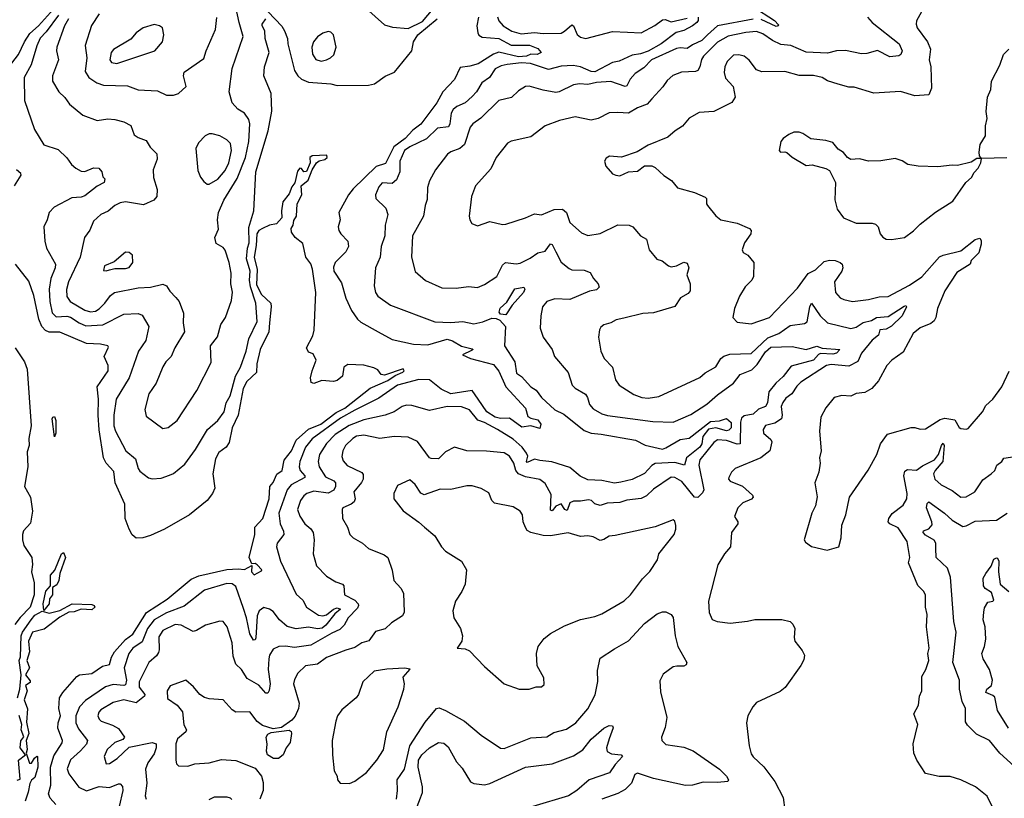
# Model space of a CAD drawing. Extents: x 1268547 to 1425625, y 515768 to 616754.
# Tile 190 of 256: x 1344519 to 1350059, y 525010 to 529390. Entities that reach past the tile are written whole.
import ezdxf

# ---------------------------------------------------------------- set-up
doc = ezdxf.new("R2010")
doc.units = 0

msp = doc.modelspace()

# ---------------------------------------------------------------- linework, layer by layer
at = {"layer": '0CON10XD'}
for points in [[(1343641.6, 529395), (1343655.2, 529365), (1343743.1, 529253.1), (1343779.1, 529175), (1343846.8, 529105), (1343845.4, 529075), (1343796.7, 529005), (1343797.9, 528975), (1343815, 528947.5), (1343925, 528898.2), (1343975, 528906.8), (1344045, 528940), (1344095, 528955.5), (1344125, 528955.5), (1344175, 528940.9), (1344263.2, 528946.8), (1344305, 528957.8), (1344385, 529032.1), (1344512.7, 529195), (1344546, 529265), (1344577.3, 529312.7), (1344625, 529355.3), (1344743.8, 529486.2)], [(1344794.2, 529395), (1344771.2, 529355), (1344727.5, 529235), (1344726.4, 529215), (1344737.9, 529165), (1344704.5, 529075), (1344704.4, 529045), (1344740, 528985), (1344772.7, 528952.7), (1344798.9, 528915), (1344875, 528852.5), (1344955, 528823.3), (1345015, 528833.3), (1345055, 528829.1), (1345105.4, 528815.4), (1345144.2, 528795), (1345163.3, 528743.3), (1345185, 528727.1), (1345231.3, 528711.3), (1345253.7, 528673.7), (1345290, 528635), (1345291.9, 528605), (1345270.9, 528545), (1345272.9, 528502.9), (1345293.3, 528435), (1345290.6, 528395), (1345274.2, 528375), (1345215, 528349.5), (1345115.4, 528365.4), (1345085, 528359.6), (1345055, 528344.5), (1345016.6, 528313.4), (1344976.1, 528293.9), (1344935, 528257.5), (1344914, 528206), (1344884.7, 528165.3), (1344858.7, 528055), (1344794.1, 527915), (1344783.4, 527873.4), (1344785, 527833.3), (1344803.6, 527805), (1344885, 527756.3), (1344917.6, 527747.6), (1344945, 527751.3), (1344966.9, 527763.1), (1344998.9, 527795), (1345030.5, 527839.5), (1345053.7, 527856.3), (1345185, 527881.2), (1345255, 527886.2), (1345325, 527901.9), (1345345, 527894), (1345365, 527862.5), (1345398.5, 527828.5), (1345415.8, 527805), (1345440.3, 527740.3), (1345439.2, 527685), (1345446, 527635), (1345393.1, 527545), (1345371.9, 527495), (1345341.9, 527465), (1345325, 527438), (1345288.1, 527345), (1345245.6, 527285), (1345223, 527197), (1345230.5, 527160.5), (1345325, 527091.4), (1345355, 527095.7), (1345405, 527135.8), (1345516.3, 527303.7), (1345597.4, 527462.6), (1345593.5, 527555), (1345633.1, 527606.9), (1345651.8, 527675), (1345677.5, 527715), (1345711.3, 527811.3), (1345716.9, 527856.9), (1345707.5, 527905), (1345710, 527965), (1345697.9, 528025), (1345674.5, 528094.5), (1345665, 528108), (1345625, 528132), (1345617.1, 528165), (1345637.3, 528212.7), (1345632.2, 528265), (1345637.3, 528305), (1345667.1, 528375), (1345742.9, 528497.1), (1345790, 528615), (1345807.9, 528705), (1345813.3, 528805), (1345809.1, 528829.1), (1345784, 528864), (1345747.3, 528887.3), (1345715, 528923.3), (1345698.8, 528985), (1345715.4, 529115), (1345777.5, 529295), (1345754.1, 529374.1), (1345725.2, 529505)], [(1346413.4, 529503.4), (1346571.7, 529361.7), (1346617.6, 529347.6), (1346705, 529341.1), (1346785, 529380.5), (1346845, 529450.6)], [(1348643.9, 529463.9), (1348765.6, 529385), (1348788.1, 529361.9), (1348786, 529355), (1348775, 529352.4), (1348691, 529391)], [(1344736.8, 529415), (1344668.8, 529321.2), (1344634.1, 529285.9), (1344615, 529243.5), (1344583, 529137), (1344544.2, 529065), (1344547.1, 528935), (1344602.8, 528772.8), (1344655, 528685.8), (1344735, 528659.4), (1344785, 528612.9), (1344811.4, 528575), (1344835, 528554.4), (1344865, 528538.1), (1344885, 528535.5), (1344935, 528556.5), (1344964.4, 528554.4), (1344981.4, 528535), (1344986.4, 528506.4), (1344997.5, 528495), (1344993.8, 528475), (1344955, 528453.8), (1344885, 528400), (1344865, 528392), (1344812.5, 528387.5), (1344712.9, 528335), (1344684.3, 528305), (1344674.3, 528265), (1344654.3, 528225), (1344660.5, 528145), (1344670.6, 528105), (1344721.1, 528015), (1344719.4, 527995), (1344694.8, 527935.2), (1344685.7, 527875), (1344688.4, 527805), (1344702.1, 527742.1), (1344725, 527718.2), (1344785, 527722.1), (1344805, 527717.8), (1344854.2, 527684.2), (1344892.1, 527667.9), (1344986.6, 527673.4), (1345105, 527732.9), (1345185, 527738.5), (1345208.1, 527728.1), (1345245.6, 527665), (1345228.9, 527585), (1345188, 527525), (1345135.4, 527375), (1345061.6, 527255), (1345048.6, 527165), (1345049.7, 527105), (1345057.7, 527075), (1345115.9, 526965.9), (1345170.1, 526920.1), (1345185, 526866.2), (1345195, 526851.4), (1345243.8, 526813.8), (1345265, 526806.7), (1345315, 526812.2), (1345362.2, 526827.8), (1345385, 526838.1), (1345449.2, 526890.8), (1345507.9, 526972.1), (1345575.4, 527085), (1345633.7, 527136.3), (1345670.4, 527185), (1345681.3, 527235), (1345702.9, 527275), (1345733.2, 527385), (1345761.3, 527435), (1345792.7, 527525), (1345809.1, 527595), (1345855, 527693.3), (1345848.2, 527795), (1345818.1, 527888), (1345811.9, 527925), (1345816.1, 527975), (1345795.4, 528045), (1345800.9, 528105), (1345811.1, 528135), (1345809, 528221), (1345836.8, 528315), (1345848.4, 528535), (1345917.3, 528765), (1345938.4, 528875), (1345934.5, 528975), (1345893.6, 529075), (1345897.3, 529125), (1345922.5, 529205), (1345899.5, 529285), (1345898.1, 529328.1), (1345883.8, 529355), (1345883.8, 529365), (1345903.3, 529395)], [(1344966.7, 529423.3), (1344922.6, 529357.4), (1344887.8, 529245), (1344896.6, 529175), (1344888, 529098), (1344907.5, 529065), (1344954.2, 529035), (1344991.3, 529021.3), (1345125, 529017.7), (1345185, 528995.5), (1345295, 528989.4), (1345345, 528966), (1345385, 528965.7), (1345413.3, 528975), (1345455.8, 529015), (1345441.1, 529075), (1345445.5, 529094.5), (1345555, 529171.2), (1345568.1, 529215), (1345621.8, 529335), (1345627.7, 529402.3)], [(1345916.7, 529435), (1345993.9, 529353.9), (1346008.3, 529328.3), (1346026, 529285), (1346028.6, 529255), (1346066.2, 529105), (1346083.3, 529075), (1346105.3, 529055.3), (1346145, 529039.2), (1346269.1, 529029.1), (1346305, 529020.6), (1346482.7, 529022.7), (1346515, 529030), (1346575, 529072.8), (1346628, 529095), (1346726.2, 529215), (1346735.7, 529265), (1346759.2, 529305), (1346867.3, 529395)], [(1349592.5, 529435), (1349565.7, 529384.3), (1349562.5, 529365), (1349568.6, 529345), (1349627.5, 529265), (1349644.5, 529225), (1349636.9, 529165), (1349645.8, 529125), (1349650, 529005), (1349635, 528966.7), (1349555, 528961.4), (1349475, 528985.6), (1349325, 528977.5), (1349215, 529010), (1349185, 529010), (1349125, 529027.1), (1349065, 529047.1), (1349034.5, 529064.5), (1348985, 529076.5), (1348905, 529075.5), (1348825, 529098.5), (1348695, 529096.9), (1348665, 529107.5), (1348623.2, 529163.2), (1348595, 529184.2), (1348565, 529193.5), (1348535, 529190.6), (1348500.4, 529155), (1348486.7, 529125), (1348482.6, 529092.6), (1348491.1, 529061.1), (1348533.8, 529015), (1348544, 528955), (1348526.2, 528925), (1348425, 528873.8), (1348342.3, 528867.7), (1348285, 528835.6), (1348249.2, 528790.8), (1348207.5, 528765), (1348165, 528728.6), (1348055, 528684), (1347993, 528647), (1347905, 528616.2), (1347838.3, 528621.7), (1347819.5, 528610.5), (1347810, 528595), (1347816.4, 528566.4), (1347855, 528523.3), (1347872.5, 528515), (1347895, 528512), (1347945, 528534), (1347995, 528538), (1348035, 528568), (1348075, 528568.8), (1348095, 528558.8), (1348143.2, 528513.2), (1348186.2, 528485), (1348220, 528445), (1348315, 528418.6), (1348375, 528392), (1348383.8, 528385), (1348383.3, 528355), (1348388.8, 528345), (1348435, 528286.7), (1348464.4, 528264.4), (1348555.7, 528245.7), (1348625, 528216), (1348633.8, 528205), (1348632.5, 528185), (1348598, 528135), (1348583.8, 528095), (1348590.5, 528080.5), (1348616.7, 528065), (1348648.8, 528025), (1348647.5, 527945), (1348637.5, 527925), (1348601.7, 527888.3), (1348568.6, 527835), (1348540.8, 527765), (1348530.8, 527715), (1348555, 527688), (1348635, 527678.6), (1348736.9, 527715), (1348895, 527880.6), (1348955, 527962), (1348996.4, 527983.7), (1349045, 528030), (1349075, 528036.7), (1349106.7, 528035), (1349136.2, 528025), (1349147.5, 528015), (1349150, 527995), (1349144.3, 527975), (1349103.1, 527915), (1349109.2, 527855), (1349135.6, 527825.6), (1349155.6, 527815.6), (1349205, 527805.6), (1349295, 527816.9), (1349355, 527832.1), (1349405, 527832.9), (1349525, 527897.2), (1349595, 527944), (1349695, 528055.7), (1349715, 528066.4), (1349815, 528090.9), (1349895, 528154.3), (1349920.5, 528160.5), (1349927.8, 528147.8), (1349927.8, 528127.8), (1349915, 528078), (1349872, 528035), (1349866, 528015), (1349791.9, 527968.1), (1349723.8, 527865), (1349683.6, 527765), (1349674.5, 527715), (1349665, 527697.1), (1349645, 527681.5), (1349585, 527656.9), (1349546, 527625), (1349489.8, 527520.2), (1349426, 527475), (1349397.5, 527445), (1349350.9, 527359.1), (1349313.1, 527315), (1349275, 527292.7), (1349225, 527288.1), (1349195, 527273.1), (1349145, 527275.5), (1349101.2, 527265), (1349055, 527206.2), (1349025.8, 527155), (1349020, 527075), (1349028, 526965), (1349020, 526925), (1349022, 526895), (1349015.7, 526845), (1348992.5, 526785), (1349006, 526706), (1348995.7, 526655), (1348976, 526615), (1348933.3, 526465), (1348940.7, 526450.7), (1348975, 526426.7), (1349063, 526407), (1349127.5, 526425), (1349141.2, 526475), (1349143.9, 526546.1), (1349167.1, 526605), (1349187.5, 526705), (1349293.8, 526856.2), (1349341.1, 526945), (1349363.1, 527005), (1349401.1, 527058.9), (1349535.7, 527095.7), (1349555, 527097.1), (1349585, 527087.5), (1349615, 527089.2), (1349698.6, 527141.4), (1349725, 527149.7), (1349779.6, 527139.6), (1349805, 527095.7), (1349815, 527090), (1349843.9, 527086.1), (1349855, 527091.2), (1349935.8, 527184.2), (1349955, 527220), (1349993.4, 527256.6), (1350044.6, 527325.4), (1350086.1, 527413.9)], [(1347101.5, 529405), (1347091, 529355), (1347096.3, 529316.3), (1347103.3, 529303.3), (1347122.1, 529292.1), (1347215, 529285.2), (1347285, 529246.7), (1347386.7, 529246.7), (1347435, 529227.8), (1347453.8, 529205), (1347431.2, 529195), (1347395, 529196.7), (1347370.6, 529185), (1347325, 529182.1), (1347215, 529207.4), (1347185, 529196.8), (1347098, 529142), (1347051.8, 529128.2), (1346998.1, 529121.9), (1346966.1, 529053.9), (1346900.6, 528985), (1346867.1, 528922.9), (1346777.1, 528802.9), (1346731.9, 528768.1), (1346688, 528722), (1346624.6, 528675), (1346578.1, 528581.9), (1346525, 528564), (1346395, 528439.7), (1346369.5, 528405), (1346314.5, 528305), (1346322.5, 528265), (1346311.9, 528225), (1346314.4, 528205), (1346325.7, 528185), (1346365.6, 528145), (1346370, 528115), (1346354.4, 528085), (1346294.5, 528025), (1346285, 527997.5), (1346287.5, 527975), (1346329.4, 527909.4), (1346354.7, 527824.7), (1346386.4, 527755), (1346420.5, 527705), (1346438.3, 527688.3), (1346536.7, 527635), (1346615, 527590.4), (1346735, 527564.6), (1346815, 527561.4), (1346925, 527593.7), (1346955, 527583.8), (1347005, 527553.5), (1347065, 527538.8), (1347070, 527535), (1347061.2, 527528.8), (1347010, 527505), (1347055, 527483.6), (1347185, 527451.1), (1347215, 527413.5), (1347254.6, 527325), (1347365, 527205.4), (1347378.2, 527158.2), (1347395, 527148.2), (1347435, 527140), (1347451.2, 527115), (1347445, 527090), (1347395.7, 527105.7), (1347345, 527098), (1347275, 527148.8), (1347225, 527147.1), (1347195, 527153.9), (1347147.7, 527185), (1347099.7, 527255), (1347065, 527304.3), (1346945, 527285.8), (1346891.1, 527311.1), (1346825, 527364.2), (1346765, 527366.5), (1346645, 527333.5), (1346539.5, 527260.5), (1346405, 527194.5), (1346325, 527147.9), (1346165, 527032.4), (1346126.5, 526985), (1346095.8, 526905), (1346091.4, 526875), (1346097.8, 526855), (1346124.5, 526825), (1346124.5, 526815), (1346046.8, 526773.2), (1346024.1, 526745.9), (1345978.2, 526615), (1345984.2, 526555), (1346003.5, 526513.5), (1346004.7, 526495), (1345968.6, 526445), (1345964.2, 526424.2), (1345986.8, 526345), (1346075, 526159.1), (1346112.9, 526125), (1346133.8, 526085), (1346201.4, 526041.4), (1346225, 526037.7), (1346245, 526042.9), (1346284.9, 526075.1), (1346305, 526082.8), (1346323.8, 526075), (1346291.6, 526048.4), (1346242.5, 525985), (1346222, 525967.9), (1346195, 525963), (1346145, 525972.7), (1346075, 525963.1), (1346025, 525976.5), (1345980.5, 526015), (1345945, 526061.1), (1345925, 526074.4), (1345893.8, 526083.8), (1345867.3, 526065), (1345855, 526037.1), (1345847.3, 525912.7), (1345845, 525902.5), (1345835, 525900.6), (1345814.6, 525935), (1345795.8, 526025.8), (1345777.6, 526077.6), (1345735, 526202.7), (1345715, 526217.2), (1345685, 526218), (1345559, 526181), (1345445, 526090.6), (1345345, 526054.5), (1345275.8, 526014.2), (1345239.3, 525965), (1345208.6, 525891.3), (1345155.3, 525855), (1345133.9, 525825), (1345107.4, 525745), (1345120.5, 525675), (1345115, 525648.8), (1345105, 525644.8), (1345045, 525651), (1345002, 525638), (1344889, 525561), (1344855.7, 525524.3), (1344835.3, 525475), (1344835.2, 525435), (1344851.1, 525401.1), (1344900.4, 525335), (1344895.9, 525315), (1344862, 525278), (1344805, 525226.4), (1344786.1, 525176.1), (1344795, 525148.6), (1344852.7, 525072.7), (1344895, 525053.4), (1344966.3, 525076.3), (1345025, 525070.8), (1345075, 525092.5), (1345085, 525091.4), (1345097.6, 525077.6), (1345100, 525055), (1345078.1, 524965)], [(1348336.7, 529405), (1348336.2, 529385), (1348329.5, 529375), (1348305.2, 529354.8), (1348255, 529329), (1348211.9, 529318.2), (1348128.6, 529255), (1348055, 529213.3), (1348011.8, 529198.2), (1347965, 529190.7), (1347892.2, 529157.8), (1347855, 529149), (1347755, 529097.5), (1347735, 529098.9), (1347675, 529125.4), (1347633.5, 529133.5), (1347565, 529128.8), (1347495, 529109.4), (1347394, 529144), (1347343, 529147), (1347261.2, 529138.8), (1347228.6, 529131.4), (1347195.3, 529114.7), (1347162.7, 529065), (1347118.5, 529035), (1347088.9, 528985), (1347065, 528957.7), (1347025, 528921.8), (1346978.7, 528901.3), (1346958.2, 528885), (1346946.7, 528865), (1346939.7, 528805), (1346931.8, 528788.2), (1346869.6, 528780.4), (1346809, 528721), (1346713.5, 528675), (1346684.6, 528655), (1346658.8, 528595), (1346657.7, 528535), (1346639.9, 528490.1), (1346615, 528468.2), (1346558.3, 528471.7), (1346539.1, 528450.9), (1346521.4, 528405), (1346522.5, 528385), (1346579.8, 528329.8), (1346591.1, 528295), (1346575.5, 528235), (1346573.3, 528175), (1346553.1, 528115), (1346547.1, 528055), (1346520.9, 527995), (1346513, 527893), (1346521.9, 527855), (1346534.2, 527835), (1346604.7, 527784.7), (1346855, 527690.4), (1346945, 527686.4), (1347012.1, 527692.1), (1347075, 527678.8), (1347125, 527690), (1347175, 527712.1), (1347200.2, 527710.2), (1347220, 527700), (1347251.9, 527665), (1347246.9, 527555), (1347304.4, 527465), (1347315, 527401.9), (1347342.3, 527382.3), (1347395, 527325.6), (1347425, 527305.7), (1347454.8, 527264.8), (1347530, 527195), (1347581.6, 527171.6), (1347695, 527079.6), (1347735, 527064.3), (1347791.4, 527058.6), (1347984.6, 527024.6), (1348037.8, 526997.8), (1348135, 526975.3), (1348155, 526981.4), (1348235, 527028.9), (1348285, 527036.2), (1348405, 527130.5), (1348456.4, 527133.6), (1348495, 527147.5), (1348521.8, 527125), (1348522.3, 527095), (1348509.4, 527080.6), (1348495, 527077.8), (1348435, 527093.5), (1348393.9, 527086.1), (1348363.5, 527045), (1348356.2, 527005), (1348346.2, 526985), (1348271.6, 526925), (1348258.8, 526885), (1348205, 526899.7), (1348095, 526893.6), (1348075, 526882.9), (1348035, 526837.1), (1347965, 526803.5), (1347900.8, 526789.2), (1347865, 526783.8), (1347795, 526798.8), (1347715, 526801.9), (1347672.4, 526822.4), (1347615, 526872.2), (1347514.1, 526904.1), (1347445, 526909.9), (1347415, 526918.8), (1347375, 526900.3), (1347370.8, 526905), (1347378.2, 526935), (1347371.5, 526951.5), (1347345.9, 526985.9), (1347295, 527031.1), (1347208.2, 527085), (1347135, 527123.9), (1347096.8, 527136.8), (1347049.4, 527195), (1347005, 527212.7), (1346925, 527215.3), (1346825, 527191.1), (1346725, 527220.4), (1346695, 527221.8), (1346670.8, 527215), (1346627.1, 527185), (1346575, 527165.3), (1346455, 527139.8), (1346372.4, 527107.6), (1346295, 527057.5), (1346245, 527006.7), (1346205.3, 526945), (1346198.9, 526905), (1346204.7, 526875), (1346239.2, 526819.2), (1346286, 526796), (1346295.3, 526785.3), (1346295.4, 526765), (1346286, 526744), (1346255, 526727.1), (1346175, 526737.6), (1346134.5, 526725), (1346117.7, 526712.3), (1346099.7, 526685), (1346083.2, 526635), (1346095, 526596.7), (1346124.3, 526554.3), (1346156.5, 526526.5), (1346170, 526505), (1346175.4, 526465), (1346170, 526385), (1346188.9, 526318.9), (1346245, 526260.6), (1346297.8, 526227.8), (1346335.8, 526215), (1346342.9, 526205), (1346347.1, 526155), (1346405.2, 526125.2), (1346423.3, 526105), (1346426.3, 526095), (1346420.7, 526079.3), (1346367.3, 526025), (1346345.7, 525984.3), (1346320.9, 525959.1), (1346275, 525939.6), (1346157.2, 525872.8), (1346065, 525859.3), (1346015, 525866.2), (1345976.4, 525863.6), (1345945, 525848.6), (1345925.4, 525815), (1345921.6, 525795), (1345916.5, 525735), (1345927.7, 525655), (1345923.7, 525616.3), (1345915, 525601.4), (1345905, 525601.4), (1345865, 525646.2), (1345798.9, 525685), (1345767.1, 525735), (1345735.6, 525765.6), (1345720.7, 525810.7), (1345715.5, 525885), (1345687.5, 525975), (1345665, 526005.8), (1345645, 526007.5), (1345565, 525984.6), (1345515, 525954.4), (1345495, 525949.1), (1345428.6, 525985), (1345395, 525988.6), (1345325.4, 525955), (1345301.4, 525918.6), (1345304.7, 525845.3), (1345300.1, 525829.9), (1345288.3, 525811.7), (1345246.4, 525775), (1345191.7, 525665), (1345190.7, 525635), (1345223.5, 525595), (1345222.2, 525585), (1345175, 525548.4), (1345105, 525563.8), (1345045, 525550), (1344975, 525507.9), (1344963.8, 525495), (1344958.5, 525475), (1344966.1, 525456.1), (1344978.6, 525445), (1345041.9, 525421.9), (1345075, 525402.5), (1345109.2, 525355), (1345099.2, 525340.8), (1345055, 525323.8), (1345012.1, 525285), (1344995.4, 525245), (1345005, 525204.4), (1345025, 525205.5), (1345067.1, 525235), (1345135, 525298.9), (1345264.2, 525324.2), (1345287.5, 525317.5), (1345286.9, 525295), (1345275, 525260), (1345240.2, 525209.8), (1345227.4, 525175), (1345234.6, 525095.4), (1345224.6, 525025), (1345230.5, 525005)], [(1345065, 529144.6), (1345278.8, 529215), (1345322.5, 529265), (1345331.2, 529305), (1345322.5, 529345), (1345305.8, 529355.8), (1345275, 529363.3), (1345213.3, 529345), (1345175, 529316), (1345145, 529280), (1345047.6, 529222.4), (1345034.4, 529205), (1345026.9, 529165), (1345035, 529150), (1345065, 529144.6)], [(1348645, 529394), (1348445, 529355.2), (1348388.5, 529305), (1348357.5, 529272.5), (1348305, 529248.8), (1348275, 529227.7), (1348235, 529232.8), (1348215, 529228.8), (1348073.3, 529165), (1348030.4, 529119.6), (1347981.9, 529088.1), (1347953.5, 529056.5), (1347935, 529017.5), (1347926.4, 529013.6), (1347845, 529041.8), (1347765, 529037.6), (1347715, 529026.2), (1347668.9, 529028.9), (1347635, 529023.6), (1347555.3, 528984.7), (1347535, 528981.5), (1347465, 528993.2), (1347385, 529015.6), (1347365, 529014.2), (1347325, 528990.8), (1347287.2, 528952.8), (1347215, 528935.7), (1347113.9, 528836.1), (1347068.9, 528805), (1347053.8, 528785), (1347021.3, 528688.7), (1346995, 528665.4), (1346945, 528646.7), (1346926.7, 528633.3), (1346859.4, 528545), (1346825, 528483.3), (1346813.7, 528446.3), (1346812, 528378), (1346800.5, 528345), (1346791.5, 528285), (1346728.5, 528175), (1346723.7, 528053.7), (1346745, 527973.3), (1346802.4, 527922.4), (1346895, 527881.4), (1346975, 527879.2), (1347045, 527890), (1347095.4, 527884.6), (1347135, 527901.1), (1347204.3, 527945), (1347235, 528010), (1347252.5, 528025), (1347313, 528017), (1347335, 528020.4), (1347391.9, 528048.1), (1347435, 528077.9), (1347475, 528087.5), (1347505, 528130), (1347515, 528125.8), (1347536, 528084), (1347565, 528026.7), (1347610.1, 527990.1), (1347626.6, 527983.4), (1347695, 527980.6), (1347729.1, 527969.1), (1347747.5, 527935), (1347774.4, 527905), (1347780, 527885), (1347765, 527870), (1347725, 527862.5), (1347615, 527817.2), (1347530, 527820), (1347484.4, 527805), (1347460, 527775), (1347451.1, 527725), (1347446.7, 527655), (1347463.6, 527605), (1347515.7, 527535), (1347528.8, 527495), (1347605.7, 527405.7), (1347627.1, 527335), (1347645, 527317.1), (1347703.4, 527283.4), (1347714.7, 527264.7), (1347724.8, 527224.8), (1347745, 527201.2), (1347795, 527172.3), (1347826.4, 527163.6), (1348080.8, 527129.2), (1348195, 527126.4), (1348295, 527169.5), (1348385, 527227.9), (1348445, 527280.5), (1348534.7, 527345.3), (1348571.9, 527395), (1348638.6, 527421.4), (1348669.3, 527450.7), (1348715, 527521.2), (1348745, 527547.5), (1348865, 527552.4), (1348945, 527534.7), (1349005, 527553.2), (1349035, 527542.9), (1349133.8, 527535), (1349114.5, 527515), (1349095, 527508.7), (1349025, 527512.5), (1349013, 527507), (1348984.6, 527475), (1348859, 527441), (1348815, 527383.9), (1348772.9, 527345), (1348733.8, 527296.2), (1348726.5, 527235), (1348715.8, 527214.2), (1348675, 527199.4), (1348645, 527171.6), (1348595, 527162.6), (1348580.5, 527149.5), (1348574.6, 527125.4), (1348573.1, 527005), (1348555, 527001.9), (1348495, 527023.9), (1348445, 527026.3), (1348425, 527012.5), (1348345.2, 526915), (1348339.8, 526885), (1348367.5, 526745), (1348360.9, 526729.1), (1348335, 526701.8), (1348315, 526704.6), (1348245, 526792.6), (1348205, 526814.6), (1348185, 526817.5), (1348085, 526749.7), (1348045, 526711.1), (1348015, 526696.1), (1347935, 526686.9), (1347895, 526674.7), (1347825, 526670.7), (1347785, 526657.9), (1347755, 526666.8), (1347736.4, 526686.4), (1347720.2, 526690.2), (1347675, 526681.1), (1347635, 526681.9), (1347615, 526672.9), (1347599.8, 526630.2), (1347587.1, 526635), (1347565, 526667.8), (1347535, 526652.9), (1347515, 526628.2), (1347505, 526630.6), (1347508.8, 526718.8), (1347475, 526780.6), (1347445, 526804.4), (1347365, 526819.7), (1347326.5, 526836.5), (1347311.2, 526855), (1347299.6, 526895), (1347275.4, 526935), (1347245, 526954), (1347145, 526963.9), (1347035, 526965.4), (1346965, 526985.6), (1346915, 526958.5), (1346875, 526920.6), (1346835, 526921.8), (1346825, 526925.7), (1346757.4, 527017.4), (1346705, 527041.5), (1346626.3, 527046.3), (1346545.4, 527034.6), (1346455, 527053.5), (1346415, 527048.1)], [(1349290, 529405), (1349315.3, 529375.3), (1349468.1, 529255), (1349484.4, 529215.6), (1349477.1, 529195), (1349465, 529187.1), (1349415, 529181.2), (1349345, 529216.2), (1349285, 529199.4), (1349255, 529197.5), (1349165, 529217.4), (1349115, 529215.3), (1349065, 529201.8), (1348945, 529207), (1348858.6, 529245), (1348801.6, 529251.6), (1348755, 529274.1), (1348700.9, 529310.9), (1348665, 529323.1), (1348605, 529319.1), (1348505, 529298.4), (1348445, 529264.7), (1348366.8, 529185), (1348354.4, 529165.6), (1348346.5, 529125), (1348334.7, 529105.3), (1348321.7, 529098.3), (1348243.3, 529095), (1348194, 529076), (1348161.2, 529048.8), (1348137.1, 529012.9), (1348075, 528945.7), (1348050, 528915), (1347995, 528894.7), (1347945, 528864.6), (1347885, 528869.1), (1347835, 528865.5), (1347774, 528835), (1347735, 528824.6), (1347645, 528843.1), (1347556.3, 528823.7), (1347475, 528793.1), (1347395, 528731.9), (1347285, 528706.9), (1347263.8, 528695), (1347200, 528615), (1347169.2, 528550.8), (1347084.4, 528455), (1347061.4, 528395), (1347048.8, 528285), (1347051.2, 528265), (1347063.9, 528243.9), (1347095, 528230), (1347165, 528255.7), (1347235, 528238.8), (1347255, 528240), (1347365, 528276.4), (1347415, 528297.5), (1347455, 528292), (1347527.1, 528322.9), (1347574, 528324), (1347595.4, 528305.4), (1347615, 528250), (1347680.9, 528190.9), (1347715, 528175.8), (1347785, 528188.1), (1347885, 528236.5), (1347947.5, 528235), (1347968.8, 528225), (1348012, 528175), (1348046.2, 528155), (1348061.4, 528095), (1348103.8, 528043.8), (1348133.4, 528033.4), (1348168.8, 528005), (1348185, 528000), (1348213.8, 528006.2), (1348255, 528026.9), (1348275, 528021.2), (1348283.1, 527995), (1348272, 527955), (1348292.2, 527905), (1348292.3, 527865), (1348280.3, 527849.7), (1348238, 527825), (1348205, 527776.7), (1348085, 527740.4), (1348025, 527737.5), (1347919.1, 527710.9), (1347875, 527702), (1347845, 527684.3), (1347805, 527674), (1347789.4, 527660.6), (1347781.4, 527645), (1347775.8, 527605), (1347788.5, 527525), (1347808.5, 527485), (1347854.2, 527435), (1347870.5, 527365), (1347891.1, 527335), (1347975, 527282.3), (1348020, 527265), (1348055, 527261.1), (1348115, 527270.5), (1348345, 527377.8), (1348376.4, 527403.7), (1348435, 527438.2), (1348464.5, 527485), (1348481.6, 527498.4), (1348515, 527508.8), (1348635, 527512), (1348729.1, 527600.9), (1348790, 527625), (1348855, 527670.9), (1348935, 527680.6), (1348949.5, 527690.5), (1348965.4, 527775), (1348975, 527796), (1349023.2, 527725), (1349065, 527684.7), (1349195, 527652.5), (1349225, 527660.8), (1349265, 527686.6), (1349312.4, 527697.6), (1349339.2, 527715), (1349405, 527720), (1349495, 527778.5), (1349505, 527783.3), (1349508.6, 527775), (1349483.6, 527725), (1349425, 527666.7), (1349395, 527650), (1349358.5, 527645), (1349350.5, 527615), (1349315, 527586.7), (1349255.2, 527515), (1349235, 527466.9), (1349185, 527440.7), (1349085, 527451.6), (1349059.4, 527445), (1348915, 527350.8), (1348891.7, 527328.3), (1348863.6, 527286.4), (1348829.6, 527260.4), (1348812.8, 527237.2), (1348804, 527215), (1348809.4, 527165), (1348805, 527144.4), (1348768.4, 527121.6), (1348715, 527106.9), (1348701.5, 527085), (1348703.3, 527065), (1348745, 527029.4), (1348751.8, 527015), (1348739.2, 526965), (1348688.9, 526925), (1348544.7, 526865.3), (1348523.1, 526845), (1348508.1, 526815), (1348507.5, 526805), (1348516.2, 526795), (1348586.6, 526766.6), (1348642.9, 526715), (1348645.8, 526705), (1348636.1, 526693.9), (1348587.9, 526672.1), (1348560, 526645), (1348541.2, 526595), (1348560, 526565), (1348558.8, 526555), (1348523.3, 526505), (1348518, 526425), (1348484.5, 526385.5), (1348446.8, 526323.2), (1348395, 526120), (1348398, 526055), (1348416.1, 526016.1), (1348444.1, 526004.1), (1348516.1, 525996.1), (1348613.4, 526006.6), (1348655, 526016.9), (1348806.6, 526016.6), (1348853.3, 526005), (1348869.8, 525989.8), (1348880, 525965), (1348875.7, 525915), (1348880, 525895), (1348922.3, 525842.3), (1348933.8, 525815), (1348930.5, 525789.5), (1348913.2, 525756.8), (1348826.4, 525633.6), (1348797.9, 525612.1), (1348665, 525548.8), (1348644, 525525), (1348616.7, 525475), (1348608.8, 525435), (1348622.9, 525305), (1348635, 525260), (1348645, 525243.8), (1348705, 525188), (1348768.6, 525105), (1348814.2, 525015), (1348824.2, 524944.2)], [(1347207, 529407), (1347214.7, 529384.7), (1347240, 529355), (1347287.3, 529325), (1347340.4, 529310.4), (1347415, 529318.6), (1347465, 529312.8), (1347565, 529315.3), (1347585, 529325.3), (1347625, 529360.8), (1347635, 529355.5), (1347656.3, 529306.3), (1347675, 529292.8), (1347704.3, 529284.3), (1347855, 529323.8), (1347939.3, 529319.3), (1348015, 529315.8), (1348092.3, 529357.7), (1348135, 529390), (1348151.1, 529391.1), (1348185, 529378.8), (1348275, 529398.7)], [(1346215, 529157.2), (1346245, 529164.1), (1346268.9, 529175), (1346287, 529193), (1346300.6, 529235), (1346284.2, 529304.2), (1346270.2, 529320.2), (1346255, 529324.5), (1346225.3, 529314.7), (1346195, 529294.5), (1346171.5, 529265), (1346163.2, 529235), (1346167.2, 529197.2), (1346185.9, 529165.9), (1346215, 529157.2)], [(1350073.6, 528613.6), (1349930, 528610), (1349920, 528625), (1349917.5, 528645), (1349922.3, 528687.7), (1349953, 528737), (1349953.9, 528793.9), (1349962, 528835), (1349955.9, 528874.1), (1349964.2, 528955), (1349982.7, 528997.3), (1349986.1, 529043.9), (1350033.8, 529135), (1350053.8, 529195), (1350083.8, 529225)], [(1345585, 528464.6), (1345635, 528493.4), (1345675, 528542.9), (1345695.3, 528585), (1345710.9, 528655), (1345704.6, 528694.6), (1345685, 528714.3), (1345645, 528736.9), (1345602.3, 528747.7), (1345585, 528748), (1345563, 528737), (1345525, 528696.7), (1345510.8, 528665), (1345521.7, 528541.7), (1345536.7, 528505), (1345555, 528479.2), (1345573.8, 528465), (1345585, 528464.6)], [(1349425, 528153.3), (1349496.7, 528165), (1349548.3, 528201.7), (1349585, 528240), (1349672.1, 528307.9), (1349769.7, 528370.3), (1349842.5, 528475), (1349875, 528502.5), (1349889.3, 528530.7), (1349912.5, 528555), (1349927.5, 528585), (1349930, 528610), (1349905, 528610), (1349871.7, 528588.3), (1349795, 528570), (1349765, 528572.5), (1349685, 528562), (1349575, 528566.9), (1349515.9, 528575.9), (1349485, 528596.7), (1349445, 528610), (1349365, 528595.8), (1349294.4, 528594.4), (1349245, 528608), (1349195, 528604), (1349175.8, 528615.8), (1349155, 528643.3), (1349125, 528661.2), (1349095, 528700), (1349055, 528711.2), (1348969.5, 528719.5), (1348925, 528750), (1348905, 528756.7), (1348875, 528757.5), (1348846.4, 528743.6), (1348815, 528722.5), (1348802.5, 528705), (1348792.5, 528655), (1348800, 528645), (1348825, 528647.5), (1348835, 528642.5), (1348865, 528616.7), (1348945, 528570), (1348977, 528573), (1349055, 528553.3), (1349075, 528542.5), (1349110, 528475), (1349106.1, 528376.1), (1349118.8, 528325), (1349155, 528276.2), (1349225, 528246), (1349315, 528246), (1349335, 528240), (1349350, 528225), (1349361.2, 528185), (1349375, 528166.7), (1349395, 528156.2), (1349425, 528153.3)], [(1344721.9, 524975), (1344690.6, 525010.6), (1344681.8, 525035), (1344694.8, 525085.2), (1344692.9, 525185), (1344711.1, 525248.9), (1344757.8, 525322.2), (1344760.2, 525335), (1344733.8, 525405), (1344735.8, 525435), (1344749, 525475), (1344739.7, 525515), (1344743.5, 525575), (1344761.8, 525605), (1344841.5, 525695), (1344855.8, 525705), (1344925, 525713.1), (1344985, 525753), (1345025, 525762.7), (1345036.6, 525805), (1345053.2, 525835), (1345115, 525903), (1345156.5, 525933.5), (1345232.9, 526055), (1345349.5, 526130.5), (1345485, 526242.6), (1345527.9, 526262.1), (1345685, 526298.4), (1345748.3, 526301.7), (1345785, 526298.2), (1345825, 526320), (1345824.4, 526285), (1345837.7, 526267.7), (1345880, 526290), (1345882, 526295), (1345855, 526324), (1345845, 526331.2), (1345825, 526330), (1345810, 526365), (1345842.7, 526495), (1345842.8, 526535), (1345887, 526585), (1345923.6, 526695), (1345927.5, 526765), (1345945, 526786.4), (1345965.7, 526834.3), (1345995.6, 526854.4), (1346007.1, 526912.9), (1346048.1, 526965), (1346075.2, 527025), (1346145, 527086.5), (1346212.8, 527115), (1346300.1, 527179.9), (1346348.5, 527205), (1346491.7, 527318.3), (1346590.1, 527359.9), (1346630.9, 527389.1), (1346675, 527407.8), (1346683.1, 527415), (1346676, 527426), (1346571.4, 527391.4), (1346552.5, 527395), (1346535, 527420), (1346512.3, 527432.3), (1346455, 527446.4), (1346365, 527450.9), (1346342.6, 527435), (1346335.2, 527384.8), (1346305, 527360), (1346285, 527355.8), (1346218.9, 527361.1), (1346174.2, 527344.2), (1346159.3, 527349.3), (1346156.2, 527375), (1346164.5, 527415), (1346188, 527475), (1346170, 527510), (1346145, 527520.8), (1346133.8, 527545), (1346168.7, 527611.3), (1346176.4, 527643.6), (1346185.4, 527855), (1346166.6, 527986.6), (1346157, 528017), (1346129.2, 528055), (1346112.1, 528132.1), (1346070, 528165), (1346048.8, 528195), (1346046.2, 528215), (1346057.5, 528235), (1346061.2, 528261.2), (1346076, 528285), (1346080, 528355), (1346107.1, 528405), (1346103.8, 528455), (1346142.4, 528487.6), (1346164, 528546), (1346189.6, 528585), (1346205, 528596.2), (1346236.9, 528603.1), (1346248.6, 528615), (1346247.5, 528627.5), (1346165, 528623.6), (1346151.2, 528615), (1346153.6, 528585), (1346133.2, 528536.8), (1346118.8, 528535), (1346104, 528554), (1346095, 528554.2), (1346081.4, 528538.6), (1346066.9, 528473.1), (1346050.1, 528449.9), (1346035, 528411.1), (1346000.4, 528365), (1345992.9, 528315), (1345994.3, 528275), (1345965, 528241.2), (1345925, 528233.8), (1345885, 528216), (1345865, 528204), (1345854.1, 528185), (1345850.4, 528119.6), (1345837.9, 528055), (1345855.3, 527985), (1345852, 527898), (1345880.2, 527845), (1345931.6, 527795), (1345934.5, 527775), (1345925.2, 527685.2), (1345921.2, 527635), (1345871.6, 527535), (1345853, 527455), (1345851.3, 527405), (1345797.3, 527355), (1345776.8, 527315), (1345749.1, 527165), (1345714.8, 527095), (1345697.8, 527012.2), (1345681.1, 526985), (1345639.5, 526955), (1345620.7, 526919.3), (1345605.8, 526835), (1345616.7, 526755), (1345605, 526724.5), (1345573.6, 526686.4), (1345475, 526605.7), (1345335, 526523.8), (1345255, 526489.3), (1345212.5, 526475), (1345174.6, 526474.6), (1345151.7, 526491.7), (1345135.8, 526525)], [(1344490, 528455), (1344528, 528515), (1344525, 528526), (1344500.8, 528545)], [(1345005, 527976.7), (1345025, 527982.9), (1345055, 527990.8), (1345115, 527991.1), (1345135, 527997.1), (1345155.8, 528025), (1345153.3, 528065), (1345135, 528080), (1345115, 528083.3), (1345051.4, 528028.6), (1344996.2, 528005), (1344990, 527980), (1345005, 527976.7)], [(1345135.8, 526525), (1345112.7, 526585), (1345111.8, 526665), (1345056.9, 526785), (1345048.8, 526848.8), (1345006.5, 526896.5), (1344990.2, 526925), (1344967.4, 527082.6), (1344961.3, 527165), (1344963.3, 527255), (1344955.3, 527324.7), (1345016.6, 527415), (1345017.7, 527445), (1344994.5, 527495), (1345018.9, 527548.9), (1345015, 527555.5), (1344974.7, 527564.7), (1344895, 527568.1), (1344745, 527632.1), (1344685, 527633.3), (1344665, 527641.9), (1344644.8, 527665), (1344627.2, 527705), (1344599, 527839), (1344570, 527920), (1344496.2, 528015)], [(1347255, 527729.6), (1347223.9, 527733.9), (1347217.3, 527745), (1347222.9, 527767.1), (1347259.2, 527800.8), (1347304.3, 527875.7), (1347356.2, 527885), (1347360.6, 527875), (1347354.5, 527855), (1347290.8, 527785), (1347255, 527729.6)], [(1344494.4, 527544.4), (1344545.6, 527465), (1344561.5, 527425), (1344583.8, 527105), (1344570.6, 527035), (1344572.1, 526995), (1344561.1, 526958.9), (1344564.5, 526875), (1344547.1, 526765), (1344580.5, 526705), (1344591.1, 526625), (1344580.9, 526559.1), (1344541.5, 526515), (1344534.6, 526495), (1344534.6, 526464.6), (1344541.8, 526431.8), (1344587.5, 526365), (1344591.9, 526325), (1344586.5, 526285), (1344601.7, 526221.7), (1344600, 526155), (1344579.1, 526085), (1344521.8, 526028.2), (1344492.7, 525987.3)], [(1344715, 527044.2), (1344702.4, 527145), (1344705, 527154.2), (1344715, 527158.2), (1344723.2, 527135), (1344722.5, 527065), (1344715, 527044.2)], [(1346415, 527048.1), (1346392.9, 527035), (1346352.3, 526995), (1346336.9, 526965), (1346332.6, 526932.6), (1346339.5, 526909.5), (1346362.4, 526882.4), (1346445, 526843.6), (1346452.2, 526832.2), (1346451.3, 526805), (1346443, 526787), (1346398.4, 526735), (1346405.9, 526695), (1346401.1, 526678.9), (1346385, 526665.3), (1346337.8, 526645), (1346333.5, 526635), (1346336.4, 526585), (1346364.5, 526535), (1346376.5, 526495), (1346395, 526475.5), (1346448.8, 526445), (1346481.2, 526415), (1346570.7, 526380.7), (1346590.8, 526365), (1346615.7, 526294.3), (1346624.3, 526235), (1346663.4, 526193.4), (1346679.2, 526165), (1346682.7, 526057.3), (1346672.2, 526037.8), (1346612, 525998), (1346575, 525964.4), (1346520.7, 525949.3), (1346482.9, 525897.1), (1346445, 525885.4), (1346405, 525859.7), (1346354.5, 525844.5), (1346245, 525802.5), (1346195, 525765.8), (1346127.5, 525755), (1346085, 525714), (1346065, 525678.8), (1346060, 525655), (1346091.2, 525545), (1346087.9, 525515), (1346068.3, 525471.7), (1346050.8, 525449.2), (1345992.1, 525407.9), (1345945, 525401.4), (1345885, 525419.4), (1345855, 525442.9), (1345815, 525496.9), (1345735, 525495.4), (1345715, 525508.5), (1345663.8, 525563.8), (1345585, 525570.3), (1345558.3, 525578.3), (1345533.1, 525595), (1345497.6, 525637.6), (1345455, 525675.8), (1345366.2, 525643.8), (1345349.6, 525615), (1345351.2, 525571.2), (1345405, 525534.5), (1345435, 525497.1), (1345443.1, 525423.1), (1345457.5, 525395), (1345455, 525384.4), (1345407.5, 525345), (1345397.1, 525317.1), (1345398.1, 525225), (1345402.5, 525205), (1345413, 525193), (1345465, 525191.9), (1345505.5, 525204.5), (1345585, 525209.1), (1345655, 525227.9), (1345735, 525223.5), (1345845, 525179.4), (1345880, 525135), (1345890, 525100), (1345890, 525055), (1345871.1, 525005)], [(1349572.5, 526207.5), (1349520.5, 526335), (1349526.5, 526365), (1349513.1, 526455), (1349461.5, 526531.5), (1349414.2, 526554.2), (1349406, 526565), (1349409.2, 526585), (1349428.1, 526611.9), (1349489.8, 526660.2), (1349510.5, 526695), (1349512.9, 526725), (1349494.3, 526825), (1349499.1, 526850.9), (1349515, 526860), (1349565, 526856.1), (1349598.6, 526881.4), (1349665.7, 526914.3), (1349688.9, 526945), (1349704.8, 526995), (1349715, 527007.8), (1349719.7, 526995), (1349713, 526905), (1349669.3, 526855), (1349659.7, 526835), (1349668.8, 526805), (1349703.2, 526773.2), (1349765, 526741.5), (1349814.6, 526704.6), (1349845, 526705.6), (1349892.5, 526735), (1349938.3, 526801.7), (1349985, 526836), (1350006.2, 526855), (1350016.2, 526885), (1350044.3, 526905.7), (1350056, 526924), (1350145, 526936)], [(1347385, 525624), (1347425, 525638), (1347455, 525636.7), (1347469.3, 525650.7), (1347467.7, 525687.7), (1347430, 525755), (1347426.2, 525825), (1347436.2, 525865), (1347470, 525910), (1347505, 525938), (1347585, 525981.4), (1347675, 526017.1), (1347755, 526033.1), (1347795, 526048.1), (1347919.4, 526120.6), (1347955, 526154.3), (1348024.2, 526245), (1348065, 526285.8), (1348107.7, 526352.3), (1348116, 526385), (1348200.8, 526495), (1348211.2, 526525), (1348211.2, 526545), (1348205, 526570), (1348195, 526577.5), (1348095, 526538.1), (1347868.6, 526488.6), (1347835, 526484.2), (1347805, 526465.7), (1347785, 526460.8), (1347745, 526481.5), (1347715, 526486.4), (1347675, 526482.5), (1347605, 526504.6), (1347505, 526487.3), (1347465, 526488.2), (1347395.4, 526505.4), (1347375, 526517.1), (1347365, 526534), (1347352.5, 526565), (1347347.3, 526605), (1347335.9, 526625.9), (1347295, 526650.6), (1347190.2, 526670.2), (1347175.5, 526685.5), (1347158.5, 526728.5), (1347115, 526754), (1347065, 526768), (1347035, 526768.6), (1346945, 526748.1), (1346885, 526748.8), (1346795, 526717.5), (1346776.2, 526726.2), (1346745, 526776), (1346715, 526801.2), (1346645, 526770), (1346623.8, 526725), (1346623.8, 526695), (1346676.8, 526626.8), (1346764.5, 526564.5), (1346796, 526535), (1346855, 526486.2), (1346892.5, 526425), (1346915, 526400.8), (1347005, 526343.8), (1347032.9, 526295), (1347025.6, 526215), (1347007, 526173), (1346971.1, 526118.9), (1346957.1, 526065), (1346962.5, 526025), (1346998.8, 525965), (1347010, 525925), (1347006.7, 525895), (1346980, 525855), (1347025, 525852), (1347050.5, 525840.5), (1347135, 525752), (1347245, 525653.8), (1347330, 525625), (1347385, 525624)], [(1350115, 525190.6), (1350034.1, 525264.1), (1349975, 525336.2), (1349901.7, 525371.7), (1349852.2, 525422.2), (1349841.4, 525441.4), (1349840.5, 525515), (1349822.5, 525555), (1349806.5, 525625), (1349807.1, 525675), (1349769.8, 525775), (1349788.9, 525945), (1349774.8, 526005.2), (1349756.2, 526255), (1349739.6, 526305), (1349676, 526365), (1349674.4, 526415), (1349673.3, 526445), (1349663.3, 526463.3), (1349615, 526491.2), (1349603.1, 526505), (1349604.3, 526515.7), (1349635, 526526.2), (1349652.1, 526547.9), (1349651.6, 526565), (1349621.5, 526645), (1349625, 526668.6), (1349635, 526678.1), (1349722.9, 526615), (1349765, 526575.8), (1349825, 526538.9), (1349845, 526542.9), (1349895, 526570), (1350014.6, 526575.4), (1350075, 526613.8)], [(1344655, 526067.5), (1344651.8, 526105), (1344667.2, 526175), (1344693.6, 526206.4), (1344692.2, 526265), (1344716.4, 526293.6), (1344755, 526386), (1344765, 526394), (1344777.7, 526365), (1344745.3, 526275), (1344739.7, 526235), (1344728.5, 526211.5), (1344703.2, 526196.8), (1344703.6, 526155), (1344687.7, 526132.2), (1344685.2, 526104.8), (1344655, 526067.5)], [(1350081.6, 525405), (1350021.1, 525505), (1350005, 525579.2), (1349995, 525589.1), (1349955.8, 525605), (1349960, 525625), (1349987.1, 525645), (1349993.3, 525675), (1349975.3, 525735.3), (1349940.8, 525795), (1349932, 525825), (1349948.1, 525865), (1349955.6, 525905), (1349950.8, 525975), (1349940, 526015), (1349942.9, 526057.1), (1349948, 526082), (1349967, 526113), (1349995, 526118.8), (1350000, 526125), (1349987.6, 526167.6), (1349951.1, 526191.1), (1349942.5, 526205), (1349940.3, 526249.7), (1349955.8, 526275), (1349985, 526316), (1350000, 526355), (1350015, 526363.5), (1350020.7, 526360.7), (1350027.5, 526345), (1350025.7, 526285), (1350035.8, 526215), (1350083.6, 526173.6)], [(1349990.5, 524965), (1349962.7, 525022.7), (1349896.2, 525075), (1349815, 525114.2), (1349755, 525132.5), (1349693.3, 525133.3), (1349615, 525150), (1349566.2, 525225), (1349550, 525265), (1349546.1, 525316.1), (1349572, 525425), (1349549.2, 525485), (1349575.8, 525535), (1349581.9, 525585), (1349594.4, 525615), (1349595.7, 525695), (1349618.1, 525735), (1349633.5, 525785), (1349628.9, 525825), (1349635.5, 525855), (1349620.5, 525975), (1349624.4, 526044.4), (1349615.6, 526085), (1349615.6, 526155), (1349605, 526176.2), (1349572.5, 526207.5)], [(1344507.9, 525575), (1344520.2, 525625), (1344527, 525705), (1344517.2, 525785), (1344523.8, 525806.2), (1344526.8, 525925), (1344534.6, 525945), (1344583.2, 526015), (1344605, 526040.6), (1344645, 526062.5), (1344685, 526051.5), (1344745, 526067.3), (1344815.3, 526104.7), (1344925, 526101.2), (1344938.9, 526095), (1344941.2, 526085), (1344925, 526071.2), (1344865, 526074.2), (1344825, 526060), (1344795, 526057.3), (1344745, 526030), (1344657.9, 525962.1), (1344591.8, 525945), (1344569.8, 525895), (1344575.4, 525835), (1344558.8, 525785), (1344574.6, 525745), (1344551.4, 525705), (1344578.7, 525671.3), (1344577.4, 525662.6), (1344551.8, 525645), (1344562.2, 525615), (1344545.3, 525565), (1344563.6, 525513.6), (1344557.9, 525437.9), (1344571.4, 525375), (1344555.7, 525335), (1344561.9, 525285), (1344556.7, 525265), (1344575, 525207.5), (1344585, 525207.5), (1344603.6, 525236.4), (1344615, 525247.5), (1344620, 525245), (1344621.9, 525185), (1344605, 525126.7), (1344585, 525113.3), (1344575.6, 525094.4), (1344567.2, 525045), (1344549.6, 524995)], [(1346638.8, 525005), (1346645.4, 525055), (1346643.3, 525115), (1346685.2, 525174.8), (1346715, 525305.5), (1346800.5, 525439.5), (1346865, 525515.8), (1346878.6, 525518.6), (1346915, 525503.8), (1347021.2, 525445), (1347116, 525365), (1347225, 525292.5), (1347245, 525290.6), (1347395, 525350.6), (1347485, 525355.7), (1347525, 525380), (1347595, 525399.4), (1347648.1, 525435), (1347716, 525514), (1347757.4, 525592.6), (1347772.4, 525667.6), (1347769.8, 525730.2), (1347785, 525798.8), (1347865, 525851.9), (1347945, 525895.6), (1348035, 525993.8), (1348105, 526047.5), (1348135, 526059.2), (1348155, 526058.8), (1348184.1, 526044.1), (1348195, 526027.5), (1348207.5, 525925), (1348222.5, 525865), (1348273.3, 525775), (1348269.3, 525760.7), (1348256.4, 525753.6), (1348216.2, 525753.8), (1348195, 525750), (1348140.5, 525709.5), (1348121.2, 525671.2), (1348125, 525610), (1348160.9, 525465), (1348151.2, 525408.8), (1348129.4, 525355), (1348132.5, 525335), (1348155, 525313.1), (1348255, 525297.9), (1348307.9, 525277.9), (1348455.6, 525175), (1348495.6, 525135), (1348507.5, 525115), (1348504.2, 525105.8), (1348445, 525099.3), (1348365, 525100.6), (1348305, 525084.8), (1348265, 525082.4), (1348085, 525121.6), (1347995, 525151.1), (1347979.4, 525145), (1347960.9, 525095), (1347925, 525060.5), (1347885, 525038.2), (1347793.8, 525006.2)], [(1346375, 525094.3), (1346405, 525107.5), (1346470.8, 525155), (1346528.9, 525225), (1346566.4, 525283.6), (1346584.7, 525385.3), (1346648.5, 525525), (1346680, 525625), (1346684.4, 525655), (1346677.7, 525692.3), (1346716.7, 525736.7), (1346685, 525743.3), (1346585, 525736.9), (1346513.8, 525725), (1346450, 525665), (1346425.8, 525595), (1346413.1, 525575), (1346331.5, 525508.5), (1346308.2, 525475), (1346297.5, 525445), (1346278.1, 525335), (1346278.6, 525255), (1346288.8, 525165), (1346306.2, 525135), (1346307.5, 525115), (1346322.5, 525095), (1346375, 525094.3)], [(1344505, 525111.8), (1344522.4, 525117.6), (1344512, 525225), (1344551.2, 525255), (1344521.4, 525295), (1344525, 525333.3), (1344542.9, 525357.1), (1344527.8, 525395), (1344530.8, 525425), (1344517, 525477)], [(1346755.5, 524964.5), (1346774, 525014), (1346785, 525043.8), (1346784.8, 525074.8), (1346760.6, 525185), (1346763.8, 525225), (1346782.5, 525255), (1346824.5, 525295), (1346875, 525324.6), (1346905, 525320.3), (1346929.7, 525299.7), (1346976.2, 525215), (1347009.2, 525179.2), (1347055, 525103.3), (1347074, 525094), (1347135, 525085.4), (1347165, 525093.2), (1347365, 525185.3), (1347515, 525204.2), (1347635, 525249.6), (1347687.8, 525282.2), (1347735, 525342.9), (1347805, 525404.4), (1347835, 525420.6), (1347855, 525418), (1347857.8, 525407.8), (1347835.3, 525344.7), (1347820.6, 525295), (1347825, 525273.3), (1347849.7, 525259.7), (1347902.5, 525255), (1347911.2, 525245), (1347869.2, 525200.8), (1347837, 525153), (1347722.5, 525115), (1347653.1, 525055), (1347606.2, 525023.8), (1347406.9, 524965)], [(1345975, 525234.4), (1345947.5, 525235), (1345914, 525255), (1345907.1, 525275), (1345910.9, 525315), (1345906.2, 525355), (1345915, 525370.6), (1345935, 525381.1), (1346035, 525394.3), (1346046, 525386), (1346047.8, 525375), (1346041.4, 525325), (1346018.6, 525295), (1346001.9, 525255), (1345975, 525234.4)], [(1345585, 525004.5), (1345615, 525019.4), (1345685, 525019.4), (1345703.5, 525013.5), (1345712.9, 525002.9)]]:
    msp.add_lwpolyline(points, dxfattribs=at)

doc.saveas('drawing.dxf')
